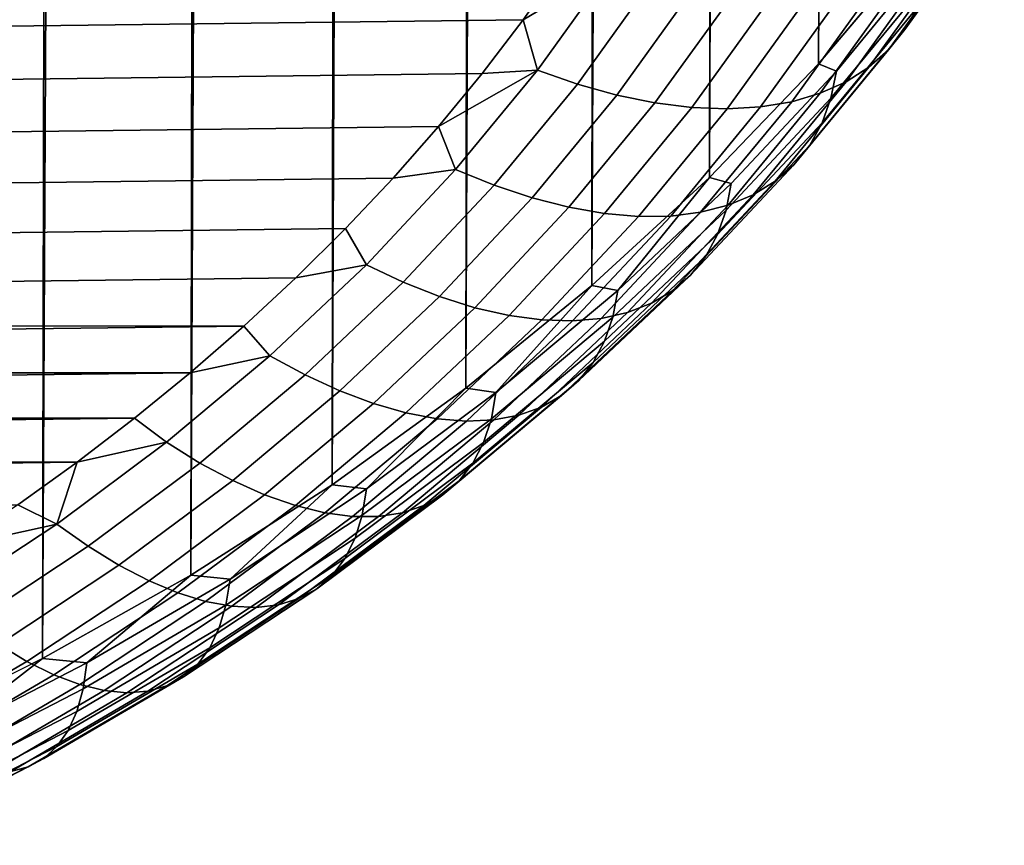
# Model space of a CAD drawing. Header units: metres. Extents: x -32 to 117, y -314 to 32.
# Tile 215 of 256: x 107.21 to 109.15, y -66.5 to -64.88. Entities that reach past the tile are written whole.
import ezdxf

# ---------------------------------------------------------------- set-up
doc = ezdxf.new("R2010")
doc.units = ezdxf.units.M
doc.layers.add('solid_24_501_064_XXX', color=7, linetype='CONTINUOUS')

msp = doc.modelspace()

# ---------------------------------------------------------------- linework, layer by layer
at = {"layer": 'solid_24_501_064_XXX'}
for points in [[(109.021439, -20.990675, 72.295578), (108.97979, -64.731354, 124.314835), (108.783005, -64.964508, 124.119194), (108.928314, -21.093895, 72.179688)], [(108.830513, -21.194714, 72.065102), (108.928314, -21.093895, 72.179688), (108.783005, -64.964508, 124.119194)], [(108.830513, -21.194714, 72.065102), (108.783005, -64.964508, 124.119194), (108.568207, -65.188133, 123.931549), (108.728073, -21.292913, 71.951698)], [(108.621086, -21.388441, 71.839699), (108.728073, -21.292913, 71.951698), (108.568207, -65.188133, 123.931549)], [(108.621086, -21.388441, 71.839699), (108.568207, -65.188133, 123.931549), (108.336174, -65.401421, 123.752586), (108.509697, -21.481302, 71.729454)], [(108.394035, -21.571478, 71.621231), (108.509697, -21.481302, 71.729454), (108.336174, -65.401421, 123.752586)], [(108.394035, -21.571478, 71.621231), (108.336174, -65.401421, 123.752586), (108.087746, -65.603577, 123.582954), (108.274139, -21.658756, 71.514862)], [(108.150146, -21.743107, 71.410591), (108.274139, -21.658756, 71.514862), (108.087746, -65.603577, 123.582954)], [(108.150146, -21.743107, 71.410591), (108.087746, -65.603577, 123.582954), (107.823845, -65.793884, 123.423271), (108.022255, -21.824558, 71.308792)], [(107.890633, -21.903099, 71.209717), (108.022255, -21.824558, 71.308792), (107.823845, -65.793884, 123.423271)], [(107.890633, -21.903099, 71.209717), (107.823845, -65.793884, 123.423271), (107.545425, -65.971634, 123.274117), (107.755325, -21.978531, 71.113159)], [(107.616516, -22.050858, 71.019386), (107.755325, -21.978531, 71.113159), (107.545425, -65.971634, 123.274117)], [(107.616516, -22.050858, 71.019386), (107.545425, -65.971634, 123.274117), (107.253502, -66.136185, 123.136047), (107.474434, -22.120129, 70.928719)], [(107.329262, -22.186356, 70.841377), (107.474434, -22.120129, 70.928719), (107.253502, -66.136185, 123.136047)], [(107.329262, -22.186356, 70.841377), (107.253502, -66.136185, 123.136047), (106.949142, -66.286926, 123.009552), (107.181061, -22.249352, 70.757172)], [(109.122871, -64.661041, 124.845741), (108.953125, -64.896912, 124.647827), (108.978439, -64.85202, 124.57106), (109.149025, -64.614983, 124.769958)], [(109.089615, -64.702332, 124.921494), (108.920944, -64.936714, 124.724823), (108.953125, -64.896912, 124.647827), (109.122871, -64.661041, 124.845741)], [(109.049561, -64.738487, 124.996574), (108.882172, -64.971077, 124.801407), (108.920944, -64.936714, 124.724823), (109.089615, -64.702332, 124.921494)], [(109.007683, -64.748535, 124.420868), (108.817986, -64.978714, 124.227722), (108.783005, -64.964508, 124.119194), (108.97979, -64.731354, 124.314835)], [(109.003044, -64.769211, 125.070328), (108.837151, -64.999725, 124.876907), (108.882172, -64.971077, 124.801407), (109.049561, -64.738487, 124.996574)], [(108.996681, -64.802414, 124.495193), (108.807388, -65.032104, 124.30246), (108.817986, -64.978714, 124.227722), (109.007683, -64.748535, 124.420868)], [(99.570602, -64.983406, 125.408752), (108.200584, -64.87738, 125.497711), (108.276985, -64.769562, 125.588188), (99.489594, -64.877373, 125.497719)], [(108.374237, -64.774452, 125.578674), (108.276985, -64.769562, 125.588188), (108.200584, -64.87738, 125.497711)], [(108.374237, -64.774452, 125.578674), (108.200584, -64.87738, 125.497711), (108.228569, -64.97686, 125.408836)], [(108.374237, -64.774452, 125.578674), (108.228569, -64.97686, 125.408836), (108.307434, -65.00441, 125.369202), (108.455719, -64.798363, 125.542099)], [(108.950455, -64.794235, 125.142143), (108.786255, -65.0224, 124.950691), (108.837151, -64.999725, 124.876907), (109.003044, -64.769211, 125.070328)], [(108.455719, -64.798363, 125.542099), (108.307434, -65.00441, 125.369202), (108.384949, -65.025948, 125.323647), (108.535812, -64.816315, 125.49955)], [(108.89225, -64.813347, 125.211395), (108.729919, -65.038902, 125.022125), (108.786255, -65.0224, 124.950691), (108.950455, -64.794235, 125.142143)], [(108.978439, -64.85202, 124.57106), (108.789818, -65.080894, 124.379013), (108.807388, -65.032104, 124.30246), (108.996681, -64.802414, 124.495193)], [(108.535812, -64.816315, 125.49955), (108.384949, -65.025948, 125.323647), (108.460464, -65.04129, 125.272545), (108.613838, -64.828171, 125.451378)], [(108.828926, -64.826378, 125.277489), (108.668633, -65.04911, 125.090599), (108.729919, -65.038902, 125.022125), (108.89225, -64.813347, 125.211395)], [(108.613838, -64.828171, 125.451378), (108.460464, -65.04129, 125.272545), (108.533325, -65.050308, 125.216347), (108.689125, -64.833824, 125.397995)], [(108.689125, -64.833824, 125.397995), (108.533325, -65.050308, 125.216347), (108.602913, -65.052917, 125.155525), (108.761024, -64.833229, 125.339874)], [(108.761024, -64.833229, 125.339874), (108.602913, -65.052917, 125.155525), (108.668633, -65.04911, 125.090599), (108.828926, -64.826378, 125.277489)], [(108.953125, -64.896912, 124.647827), (108.765434, -65.124657, 124.456718), (108.789818, -65.080894, 124.379013), (108.978439, -64.85202, 124.57106)], [(99.656105, -65.087524, 125.321381), (108.119576, -64.983414, 125.408745), (108.200584, -64.87738, 125.497711), (99.570602, -64.983406, 125.408752)], [(108.228569, -64.97686, 125.408836), (108.200584, -64.87738, 125.497711), (108.119576, -64.983414, 125.408745)], [(108.920944, -64.936714, 124.724823), (108.734436, -65.163025, 124.534927), (108.765434, -65.124657, 124.456718), (108.953125, -64.896912, 124.647827)], [(108.882172, -64.971077, 124.801407), (108.69709, -65.195663, 124.612953), (108.734436, -65.163025, 124.534927), (108.920944, -64.936714, 124.724823)], [(108.228569, -64.97686, 125.408836), (108.119576, -64.983414, 125.408745), (108.034065, -65.087532, 125.321373)], [(108.228569, -64.97686, 125.408836), (108.034065, -65.087532, 125.321373), (108.067505, -65.17231, 125.244835)], [(108.228569, -64.97686, 125.408836), (108.067505, -65.17231, 125.244835), (108.143471, -65.203369, 125.202255), (108.307434, -65.00441, 125.369202)], [(108.817986, -64.978714, 124.227722), (108.610825, -65.199883, 124.042145), (108.568207, -65.188133, 123.931549), (108.783005, -64.964508, 124.119194)], [(108.837151, -64.999725, 124.876907), (108.653725, -65.222298, 124.690147), (108.69709, -65.195663, 124.612953), (108.882172, -64.971077, 124.801407)], [(99.745842, -65.189423, 125.235878), (108.034065, -65.087532, 125.321373), (108.119576, -64.983414, 125.408745), (99.656105, -65.087524, 125.321381)], [(108.807388, -65.032104, 124.30246), (108.60067, -65.252808, 124.117271), (108.610825, -65.199883, 124.042145), (108.817986, -64.978714, 124.227722)], [(108.307434, -65.00441, 125.369202), (108.143471, -65.203369, 125.202255), (108.21814, -65.228363, 125.153801), (108.384949, -65.025948, 125.323647)], [(108.786255, -65.0224, 124.950691), (108.604698, -65.242706, 124.765831), (108.653725, -65.222298, 124.690147), (108.837151, -64.999725, 124.876907)], [(108.384949, -65.025948, 125.323647), (108.21814, -65.228363, 125.153801), (108.290878, -65.24707, 125.099876), (108.460464, -65.04129, 125.272545)], [(108.729919, -65.038902, 125.022125), (108.55043, -65.256699, 124.839378), (108.604698, -65.242706, 124.765831), (108.786255, -65.0224, 124.950691)], [(108.789818, -65.080894, 124.379013), (108.583832, -65.300812, 124.194481), (108.60067, -65.252808, 124.117271), (108.807388, -65.032104, 124.30246)], [(108.460464, -65.04129, 125.272545), (108.290878, -65.24707, 125.099876), (108.361061, -65.259338, 125.040947), (108.533325, -65.050308, 125.216347)], [(108.533325, -65.050308, 125.216347), (108.361061, -65.259338, 125.040947), (108.428093, -65.265053, 124.977524), (108.602913, -65.052917, 125.155525)], [(108.602913, -65.052917, 125.155525), (108.428093, -65.265053, 124.977524), (108.491394, -65.264175, 124.910141), (108.668633, -65.04911, 125.090599)], [(108.668633, -65.04911, 125.090599), (108.491394, -65.264175, 124.910141), (108.55043, -65.256699, 124.839378), (108.729919, -65.038902, 125.022125)], [(99.839592, -65.288834, 125.152466), (107.944336, -65.18943, 125.23587), (108.034065, -65.087532, 125.321373), (99.745842, -65.189423, 125.235878)], [(108.067505, -65.17231, 125.244835), (108.034065, -65.087532, 125.321373), (107.944336, -65.18943, 125.23587)], [(108.765434, -65.124657, 124.456718), (108.560463, -65.343491, 124.273102), (108.583832, -65.300812, 124.194481), (108.789818, -65.080894, 124.379013)], [(108.734436, -65.163025, 124.534927), (108.530754, -65.380478, 124.352463), (108.560463, -65.343491, 124.273102), (108.765434, -65.124657, 124.456718)], [(108.69709, -65.195663, 124.612953), (108.494972, -65.411453, 124.431885), (108.530754, -65.380478, 124.352463), (108.734436, -65.163025, 124.534927)], [(99.937637, -65.38604, 125.070892), (107.850578, -65.288841, 125.152458), (107.944336, -65.18943, 125.23587), (99.839592, -65.288834, 125.152466)], [(107.891609, -65.3601, 125.087265), (108.067505, -65.17231, 125.244835), (107.944336, -65.18943, 125.23587), (107.850578, -65.288841, 125.152458)], [(108.067505, -65.17231, 125.244835), (107.891609, -65.3601, 125.087265), (107.964409, -65.394539, 125.041847), (108.143471, -65.203369, 125.202255)], [(108.386925, -65.411263, 123.864777), (108.336174, -65.401421, 123.752586), (108.568207, -65.188133, 123.931549)], [(108.610825, -65.199883, 124.042145), (108.386925, -65.411263, 123.864777), (108.568207, -65.188133, 123.931549)], [(108.143471, -65.203369, 125.202255), (107.964409, -65.394539, 125.041847), (108.035965, -65.422852, 124.990601), (108.21814, -65.228363, 125.153801)], [(108.60067, -65.252808, 124.117271), (108.377251, -65.46373, 123.940285), (108.386925, -65.411263, 123.864777), (108.610825, -65.199883, 124.042145)], [(108.653725, -65.222298, 124.690147), (108.453407, -65.436165, 124.510689), (108.494972, -65.411453, 124.431885), (108.69709, -65.195663, 124.612953)], [(108.21814, -65.228363, 125.153801), (108.035965, -65.422852, 124.990601), (108.105675, -65.444801, 124.933968), (108.290878, -65.24707, 125.099876)], [(108.604698, -65.242706, 124.765831), (108.406418, -65.454384, 124.588211), (108.453407, -65.436165, 124.510689), (108.653725, -65.222298, 124.690147)], [(108.290878, -65.24707, 125.099876), (108.105675, -65.444801, 124.933968), (108.172935, -65.460182, 124.872421), (108.361061, -65.259338, 125.040947)], [(108.55043, -65.256699, 124.839378), (108.354416, -65.465973, 124.66378), (108.406418, -65.454384, 124.588211), (108.604698, -65.242706, 124.765831)], [(108.361061, -65.259338, 125.040947), (108.172935, -65.460182, 124.872421), (108.237175, -65.46888, 124.806488), (108.428093, -65.265053, 124.977524)], [(108.428093, -65.265053, 124.977524), (108.237175, -65.46888, 124.806488), (108.297844, -65.470818, 124.736748), (108.491394, -65.264175, 124.910141)], [(108.491394, -65.264175, 124.910141), (108.297844, -65.470818, 124.736748), (108.354416, -65.465973, 124.66378), (108.55043, -65.256699, 124.839378)], [(108.583832, -65.300812, 124.194481), (108.361206, -65.510994, 124.01812), (108.377251, -65.46373, 123.940285), (108.60067, -65.252808, 124.117271)], [(100.03981, -65.480904, 124.991295), (107.752533, -65.386055, 125.070885), (107.850578, -65.288841, 125.152458), (99.937637, -65.38604, 125.070892)], [(107.891609, -65.3601, 125.087265), (107.850578, -65.288841, 125.152458), (107.752533, -65.386055, 125.070885)], [(108.560463, -65.343491, 124.273102), (108.338928, -65.552635, 124.097603), (108.361206, -65.510994, 124.01812), (108.583832, -65.300812, 124.194481)], [(108.530754, -65.380478, 124.352463), (108.310616, -65.588303, 124.17807), (108.338928, -65.552635, 124.097603), (108.560463, -65.343491, 124.273102)], [(107.7015, -65.539574, 124.936661), (107.891609, -65.3601, 125.087265), (107.752533, -65.386055, 125.070885), (107.650368, -65.480919, 124.991287)], [(107.891609, -65.3601, 125.087265), (107.7015, -65.539574, 124.936661), (107.770874, -65.577248, 124.888535), (107.964409, -65.394539, 125.041847)], [(108.494972, -65.411453, 124.431885), (108.276512, -65.617699, 124.258827), (108.310616, -65.588303, 124.17807), (108.530754, -65.380478, 124.352463)], [(100.03981, -65.480904, 124.991295), (107.650368, -65.480919, 124.991287), (107.752533, -65.386055, 125.070885)], [(107.964409, -65.394539, 125.041847), (107.770874, -65.577248, 124.888535), (107.839073, -65.608734, 124.834633), (108.035965, -65.422852, 124.990601)], [(108.147072, -65.612106, 123.696243), (108.087746, -65.603577, 123.582954), (108.336174, -65.401421, 123.752586)], [(108.386925, -65.411263, 123.864777), (108.147072, -65.612106, 123.696243), (108.336174, -65.401421, 123.752586)], [(108.035965, -65.422852, 124.990601), (107.839073, -65.608734, 124.834633), (107.90551, -65.633774, 124.775398), (108.105675, -65.444801, 124.933968)], [(108.377251, -65.46373, 123.940285), (108.137909, -65.664154, 123.77211), (108.147072, -65.612106, 123.696243), (108.386925, -65.411263, 123.864777)], [(108.453407, -65.436165, 124.510689), (108.2369, -65.640564, 124.33918), (108.276512, -65.617699, 124.258827), (108.494972, -65.411453, 124.431885)], [(108.406418, -65.454384, 124.588211), (108.192123, -65.6567, 124.418449), (108.2369, -65.640564, 124.33918), (108.453407, -65.436165, 124.510689)], [(108.105675, -65.444801, 124.933968), (107.90551, -65.633774, 124.775398), (107.969612, -65.652138, 124.711349), (108.172935, -65.460182, 124.872421)], [(108.172935, -65.460182, 124.872421), (107.969612, -65.652138, 124.711349), (108.03083, -65.663689, 124.643028), (108.237175, -65.46888, 124.806488)], [(108.354416, -65.465973, 124.66378), (108.142563, -65.665977, 124.495949), (108.192123, -65.6567, 124.418449), (108.406418, -65.454384, 124.588211)], [(100.03981, -65.480904, 124.991295), (100.145775, -65.573128, 124.91391), (107.650368, -65.480919, 124.991287)], [(100.145775, -65.573128, 124.91391), (107.544395, -65.573143, 124.913902), (107.650368, -65.480919, 124.991287)], [(107.7015, -65.539574, 124.936661), (107.650368, -65.480919, 124.991287), (107.544395, -65.573143, 124.913902)], [(108.237175, -65.46888, 124.806488), (108.03083, -65.663689, 124.643028), (108.088646, -65.668312, 124.57103), (108.297844, -65.470818, 124.736748)], [(108.297844, -65.470818, 124.736748), (108.088646, -65.668312, 124.57103), (108.142563, -65.665977, 124.495949), (108.354416, -65.465973, 124.66378)], [(108.361206, -65.510994, 124.01812), (108.122711, -65.710701, 123.85054), (108.137909, -65.664154, 123.77211), (108.377251, -65.46373, 123.940285)], [(108.338928, -65.552635, 124.097603), (108.101608, -65.751358, 123.930855), (108.122711, -65.710701, 123.85054), (108.361206, -65.510994, 124.01812)], [(107.497841, -65.710114, 124.793564), (107.7015, -65.539574, 124.936661), (107.544395, -65.573143, 124.913902), (107.434845, -65.662521, 124.838905)], [(107.7015, -65.539574, 124.936661), (107.497841, -65.710114, 124.793564), (107.56356, -65.750854, 124.742867), (107.770874, -65.577248, 124.888535)], [(108.310616, -65.588303, 124.17807), (108.074799, -65.785774, 124.012375), (108.101608, -65.751358, 123.930855), (108.338928, -65.552635, 124.097603)], [(100.145775, -65.573128, 124.91391), (100.255325, -65.662506, 124.838913), (107.544395, -65.573143, 124.913902)], [(100.255325, -65.662506, 124.838913), (107.434845, -65.662521, 124.838905), (107.544395, -65.573143, 124.913902)], [(107.770874, -65.577248, 124.888535), (107.56356, -65.750854, 124.742867), (107.628151, -65.785355, 124.686424), (107.839073, -65.608734, 124.834633)], [(108.276512, -65.617699, 124.258827), (108.042488, -65.81366, 124.094398), (108.074799, -65.785774, 124.012375), (108.310616, -65.588303, 124.17807)], [(107.839073, -65.608734, 124.834633), (107.628151, -65.785355, 124.686424), (107.691078, -65.813332, 124.624733), (107.90551, -65.633774, 124.775398)], [(107.892113, -65.80172, 123.53714), (107.823845, -65.793884, 123.423271), (108.087746, -65.603577, 123.582954)], [(108.137909, -65.664154, 123.77211), (107.883484, -65.853355, 123.61335), (107.892113, -65.80172, 123.53714), (108.147072, -65.612106, 123.696243)], [(108.147072, -65.612106, 123.696243), (107.892113, -65.80172, 123.53714), (108.087746, -65.603577, 123.582954)], [(108.2369, -65.640564, 124.33918), (108.004974, -65.83477, 124.176216), (108.042488, -65.81366, 124.094398), (108.276512, -65.617699, 124.258827)], [(107.90551, -65.633774, 124.775398), (107.691078, -65.813332, 124.624733), (107.751793, -65.834534, 124.558304), (107.969612, -65.652138, 124.711349)], [(107.969612, -65.652138, 124.711349), (107.751793, -65.834534, 124.558304), (107.809784, -65.848785, 124.487709), (108.03083, -65.663689, 124.643028)], [(108.142563, -65.665977, 124.495949), (107.915619, -65.856018, 124.336487), (107.962563, -65.84893, 124.257149), (108.192123, -65.6567, 124.418449)], [(108.192123, -65.6567, 124.418449), (107.962563, -65.84893, 124.257149), (108.004974, -65.83477, 124.176216), (108.2369, -65.640564, 124.33918)], [(100.255325, -65.662506, 124.838913), (100.36879, -65.749306, 124.766083), (107.434845, -65.662521, 124.838905)], [(100.36879, -65.749306, 124.766083), (107.321381, -65.749313, 124.766075), (107.434845, -65.662521, 124.838905)], [(107.497841, -65.710114, 124.793564), (107.434845, -65.662521, 124.838905), (107.321381, -65.749313, 124.766075)], [(108.03083, -65.663689, 124.643028), (107.809784, -65.848785, 124.487709), (107.864548, -65.855972, 124.413567), (108.088646, -65.668312, 124.57103)], [(108.088646, -65.668312, 124.57103), (107.864548, -65.855972, 124.413567), (107.915619, -65.856018, 124.336487), (108.142563, -65.665977, 124.495949)], [(108.122711, -65.710701, 123.85054), (107.869186, -65.899239, 123.692337), (107.883484, -65.853355, 123.61335), (108.137909, -65.664154, 123.77211)], [(107.497841, -65.710114, 124.793564), (107.321381, -65.749313, 124.766075), (107.281357, -65.871109, 124.658478)], [(107.497841, -65.710114, 124.793564), (107.281357, -65.871109, 124.658478), (107.343178, -65.914742, 124.605347), (107.56356, -65.750854, 124.742867)], [(108.101608, -65.751358, 123.930855), (107.849342, -65.938965, 123.773438), (107.869186, -65.899239, 123.692337), (108.122711, -65.710701, 123.85054)], [(100.36879, -65.749306, 124.766083), (100.485916, -65.833351, 124.695557), (107.321381, -65.749313, 124.766075)], [(100.485916, -65.833351, 124.695557), (107.204247, -65.833366, 124.695549), (107.321381, -65.749313, 124.766075)], [(107.281357, -65.871109, 124.658478), (107.321381, -65.749313, 124.766075), (107.204247, -65.833366, 124.695549)], [(107.56356, -65.750854, 124.742867), (107.343178, -65.914742, 124.605347), (107.403946, -65.952095, 124.546516), (107.628151, -65.785355, 124.686424)], [(108.074799, -65.785774, 124.012375), (107.824112, -65.972198, 123.855942), (107.849342, -65.938965, 123.773438), (108.101608, -65.751358, 123.930855)], [(107.628151, -65.785355, 124.686424), (107.403946, -65.952095, 124.546516), (107.463142, -65.982841, 124.482491), (107.691078, -65.813332, 124.624733)], [(108.042488, -65.81366, 124.094398), (107.793724, -65.998657, 123.939163), (107.824112, -65.972198, 123.855942), (108.074799, -65.785774, 124.012375)], [(107.622932, -65.979424, 123.388031), (107.545425, -65.971634, 123.274117), (107.823845, -65.793884, 123.423271)], [(107.883484, -65.853355, 123.61335), (107.614876, -66.030685, 123.464554), (107.622932, -65.979424, 123.388031), (107.892113, -65.80172, 123.53714)], [(107.892113, -65.80172, 123.53714), (107.622932, -65.979424, 123.388031), (107.823845, -65.793884, 123.423271)], [(107.691078, -65.813332, 124.624733), (107.463142, -65.982841, 124.482491), (107.520256, -66.006721, 124.413818), (107.751793, -65.834534, 124.558304)], [(108.004974, -65.83477, 124.176216), (107.75843, -66.01812, 124.022377), (107.793724, -65.998657, 123.939163), (108.042488, -65.81366, 124.094398)], [(107.281357, -65.871109, 124.658478), (107.204247, -65.833366, 124.695549), (107.083809, -65.914413, 124.627541)], [(107.751793, -65.834534, 124.558304), (107.520256, -66.006721, 124.413818), (107.574806, -66.023529, 124.341087), (107.809784, -65.848785, 124.487709)], [(107.809784, -65.848785, 124.487709), (107.574806, -66.023529, 124.341087), (107.626328, -66.033127, 124.264908), (107.864548, -65.855972, 124.413567)], [(107.915619, -65.856018, 124.336487), (107.67437, -66.035423, 124.185951), (107.718529, -66.030411, 124.104874), (107.962563, -65.84893, 124.257149)], [(107.962563, -65.84893, 124.257149), (107.718529, -66.030411, 124.104874), (107.75843, -66.01812, 124.022377), (108.004974, -65.83477, 124.176216)], [(107.869186, -65.899239, 123.692337), (107.601532, -66.075935, 123.544075), (107.614876, -66.030685, 123.464554), (107.883484, -65.853355, 123.61335)], [(107.864548, -65.855972, 124.413567), (107.626328, -66.033127, 124.264908), (107.67437, -66.035423, 124.185951), (107.915619, -65.856018, 124.336487)], [(107.281357, -65.871109, 124.658478), (107.083809, -65.914413, 124.627541), (107.052795, -66.021996, 124.531868)], [(107.281357, -65.871109, 124.658478), (107.052795, -66.021996, 124.531868), (107.110504, -66.068344, 124.476456), (107.343178, -65.914742, 124.605347)], [(107.849342, -65.938965, 123.773438), (107.583008, -66.114792, 123.6259), (107.601532, -66.075935, 123.544075), (107.869186, -65.899239, 123.692337)], [(107.343178, -65.914742, 124.605347), (107.110504, -66.068344, 124.476456), (107.167236, -66.10836, 124.41539), (107.403946, -65.952095, 124.546516)], [(107.824112, -65.972198, 123.855942), (107.559456, -66.146919, 123.709335), (107.583008, -66.114792, 123.6259), (107.849342, -65.938965, 123.773438)], [(107.403946, -65.952095, 124.546516), (107.167236, -66.10836, 124.41539), (107.222496, -66.141708, 124.34919), (107.463142, -65.982841, 124.482491)], [(107.463142, -65.982841, 124.482491), (107.222496, -66.141708, 124.34919), (107.27581, -66.168098, 124.278412), (107.520256, -66.006721, 124.413818)], [(107.340485, -66.1446, 123.249428), (107.253502, -66.136185, 123.136047), (107.545425, -65.971634, 123.274117)], [(107.614876, -66.030685, 123.464554), (107.333031, -66.195511, 123.326248), (107.340485, -66.1446, 123.249428), (107.622932, -65.979424, 123.388031)], [(107.622932, -65.979424, 123.388031), (107.340485, -66.1446, 123.249428), (107.545425, -65.971634, 123.274117)], [(107.793724, -65.998657, 123.939163), (107.53109, -66.172043, 123.793671), (107.559456, -66.146919, 123.709335), (107.824112, -65.972198, 123.855942)], [(107.75843, -66.01812, 124.022377), (107.498138, -66.189957, 123.878189), (107.53109, -66.172043, 123.793671), (107.793724, -65.998657, 123.939163)], [(107.520256, -66.006721, 124.413818), (107.27581, -66.168098, 124.278412), (107.326736, -66.187302, 124.203667), (107.574806, -66.023529, 124.341087)], [(107.574806, -66.023529, 124.341087), (107.326736, -66.187302, 124.203667), (107.374825, -66.199165, 124.125587), (107.626328, -66.033127, 124.264908)], [(107.718529, -66.030411, 124.104874), (107.460899, -66.200493, 123.962151), (107.498138, -66.189957, 123.878189), (107.75843, -66.01812, 124.022377)], [(107.601532, -66.075935, 123.544075), (107.320686, -66.240181, 123.406258), (107.333031, -66.195511, 123.326248), (107.614876, -66.030685, 123.464554)], [(107.626328, -66.033127, 124.264908), (107.374825, -66.199165, 124.125587), (107.41967, -66.203568, 124.044861), (107.67437, -66.035423, 124.185951)], [(107.67437, -66.035423, 124.185951), (107.41967, -66.203568, 124.044861), (107.460899, -66.200493, 123.962151), (107.718529, -66.030411, 124.104874)], [(107.583008, -66.114792, 123.6259), (107.303543, -66.278221, 123.488762), (107.320686, -66.240181, 123.406258), (107.601532, -66.075935, 123.544075)], [(107.167236, -66.10836, 124.41539), (106.918854, -66.253616, 124.29351), (106.969986, -66.289383, 124.225273), (107.222496, -66.141708, 124.34919)], [(107.559456, -66.146919, 123.709335), (107.281754, -66.309326, 123.573067), (107.303543, -66.278221, 123.488762), (107.583008, -66.114792, 123.6259)], [(107.045753, -66.296669, 123.121826), (106.949142, -66.286926, 123.009552), (107.253502, -66.136185, 123.136047)], [(107.222496, -66.141708, 124.34919), (106.969986, -66.289383, 124.225273), (107.019318, -66.3181, 124.152542), (107.27581, -66.168098, 124.278412)], [(107.340485, -66.1446, 123.249428), (107.045753, -66.296669, 123.121826), (107.253502, -66.136185, 123.136047)], [(107.333031, -66.195511, 123.326248), (107.038933, -66.34726, 123.198921), (107.045753, -66.296669, 123.121826), (107.340485, -66.1446, 123.249428)], [(107.53109, -66.172043, 123.793671), (107.255508, -66.333206, 123.65844), (107.281754, -66.309326, 123.573067), (107.559456, -66.146919, 123.709335)], [(107.27581, -66.168098, 124.278412), (107.019318, -66.3181, 124.152542), (107.066429, -66.339531, 124.075928), (107.326736, -66.187302, 124.203667)], [(107.498138, -66.189957, 123.878189), (107.225021, -66.349678, 123.744164), (107.255508, -66.333206, 123.65844), (107.53109, -66.172043, 123.793671)], [(107.320686, -66.240181, 123.406258), (107.027626, -66.391388, 123.279381), (107.038933, -66.34726, 123.198921), (107.333031, -66.195511, 123.326248)], [(107.326736, -66.187302, 124.203667), (107.066429, -66.339531, 124.075928), (107.110924, -66.353493, 123.996094), (107.374825, -66.199165, 124.125587)], [(107.374825, -66.199165, 124.125587), (107.110924, -66.353493, 123.996094), (107.15242, -66.359863, 123.913712), (107.41967, -66.203568, 124.044861)], [(107.460899, -66.200493, 123.962151), (107.190559, -66.358589, 123.829498), (107.225021, -66.349678, 123.744164), (107.498138, -66.189957, 123.878189)], [(107.41967, -66.203568, 124.044861), (107.15242, -66.359863, 123.913712), (107.190559, -66.358589, 123.829498), (107.460899, -66.200493, 123.962151)], [(107.303543, -66.278221, 123.488762), (107.011932, -66.428688, 123.362511), (107.027626, -66.391388, 123.279381), (107.320686, -66.240181, 123.406258)], [(107.281754, -66.309326, 123.573067), (106.991982, -66.458839, 123.447609), (107.011932, -66.428688, 123.362511), (107.303543, -66.278221, 123.488762)], [(107.255508, -66.333206, 123.65844), (106.967941, -66.481583, 123.533943), (106.991982, -66.458839, 123.447609), (107.281754, -66.309326, 123.573067)], [(107.225021, -66.349678, 123.744164), (106.940033, -66.496727, 123.620781), (106.967941, -66.481583, 123.533943), (107.255508, -66.333206, 123.65844)], [(107.190559, -66.358589, 123.829498), (106.908478, -66.504135, 123.707367), (106.940033, -66.496727, 123.620781), (107.225021, -66.349678, 123.744164)]]:
    msp.add_3dface(points, dxfattribs=at)

doc.saveas('drawing.dxf')
